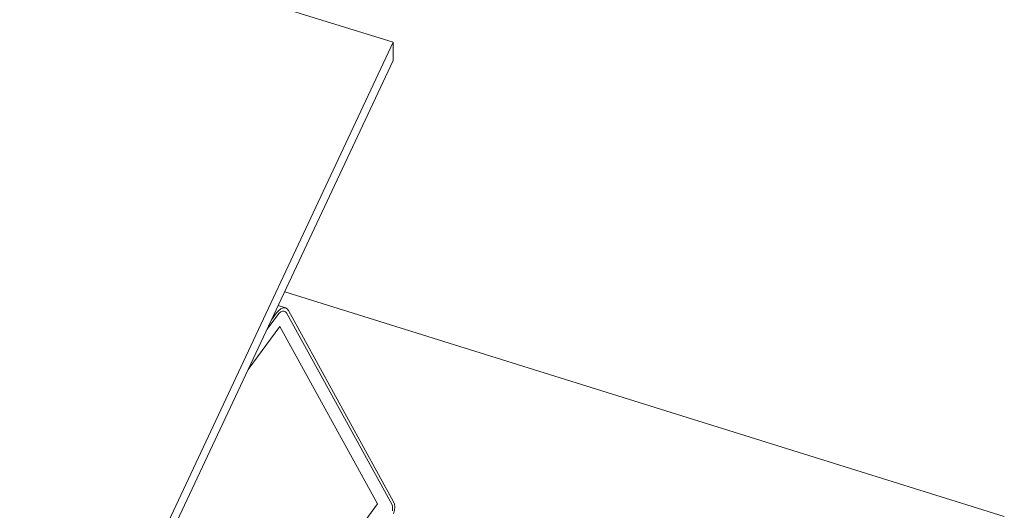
# Model space of a CAD drawing. Header units: millimetres. Extents: x -21126 to 28102, y -1237 to 9397.
# Tile 60 of 226: x -15232 to -14513, y 6300 to 6658. Entities that reach past the tile are written whole.
import ezdxf

# ---------------------------------------------------------------- set-up
doc = ezdxf.new("R2010")
doc.units = ezdxf.units.MM
doc.header["$MEASUREMENT"] = 0
doc.layers.add('Nuevo_09_EI_Mobiliari general', color=7, linetype='Continuous')
doc.layers.add('Nuevo_09_EI_Mobiliari general_Pluma_Nº__1', color=7, linetype='Continuous', lineweight=5)

# ---------------------------------------------------------------- blocks, each defined once
blk = doc.blocks.new('Elem Sección_46_1')
at = {"layer": 'Nuevo_09_EI_Mobiliari general_Pluma_Nº__1', "color": 7, "linetype": 'Continuous', "lineweight": 5}
for p, q in [((-15037.76, 6447.53), (-15043, 6449.18)), ((-15040.95, 6446.88), (-15042.6, 6445.63)), ((-15039.29, 6447.52), (-15040.95, 6446.88)), ((-15037.76, 6447.53), (-15039.29, 6447.52)), ((-15036.44, 6446.9), (-15037.76, 6447.53)), ((-15035.43, 6445.66), (-15036.44, 6446.9)), ((-15043.36, 6442.44), (-15051.09, 6431.95)), ((-15044.15, 6443.88), (-15047.84, 6438.87)), ((-15042.6, 6445.63), (-15044.15, 6443.88)), ((-15042.2, 6443.76), (-15043.36, 6442.44)), ((-15040.96, 6444.69), (-15042.2, 6443.76)), ((-15039.72, 6445.17), (-15040.96, 6444.69)), ((-15038.56, 6445.18), (-15039.72, 6445.17)), ((-15037.58, 6444.7), (-15038.56, 6445.18)), ((-15036.82, 6443.78), (-15037.58, 6444.7)), ((-14960.11, 6304.15), (-15036.82, 6443.78)), ((-14958.72, 6306.03), (-15035.43, 6445.66)), ((-15041.74, 6433.97), (-15064.88, 6402.56)), ((-14970.55, 6304.41), (-15041.74, 6433.97)), ((-15170.86, 6032.62), (-14970.55, 6304.41)), ((-14959.63, 6302.84), (-14960.11, 6304.15)), ((-14959.48, 6301.23), (-14959.63, 6302.84)), ((-14958.09, 6304.29), (-14958.72, 6306.03)), ((-14957.88, 6302.15), (-14958.09, 6304.29)), ((-14959.65, 6299.44), (-14959.48, 6301.23)), ((-14958.76, 6297.28), (-14958.11, 6299.76)), ((-14958.11, 6299.76), (-14957.88, 6302.15))]:
    blk.add_line(p, q, dxfattribs=at)
blk = doc.blocks.new('Elem Sección_81_1')
at = {"layer": 'Nuevo_09_EI_Mobiliari general_Pluma_Nº__1', "color": 7, "linetype": 'Continuous', "lineweight": 5}
blk.add_line((-14512.99, 6295.27), (-15038.24, 6459.31), dxfattribs=at)
blk = doc.blocks.new('Elem Sección_82_1')
at = {"layer": 'Nuevo_09_EI_Mobiliari general_Pluma_Nº__1', "color": 7, "linetype": 'Continuous', "lineweight": 5}
for p, q in [((-14958.94, 6641.42), (-15256.24, 6734.27)), ((-15863.84, 4714.01), (-14958.94, 6641.42)), ((-14958.94, 6628.21), (-14958.94, 6641.42)), ((-15858.43, 4712.33), (-14958.94, 6628.21))]:
    blk.add_line(p, q, dxfattribs=at)

msp = doc.modelspace()

# ---------------------------------------------------------------- block references
at = {"layer": 'Nuevo_09_EI_Mobiliari general', "lineweight": 0}
for name in ['Elem Sección_82_1', 'Elem Sección_81_1', 'Elem Sección_46_1']:
    msp.add_blockref(name, (0, 0), dxfattribs=at)

doc.saveas('drawing.dxf')
